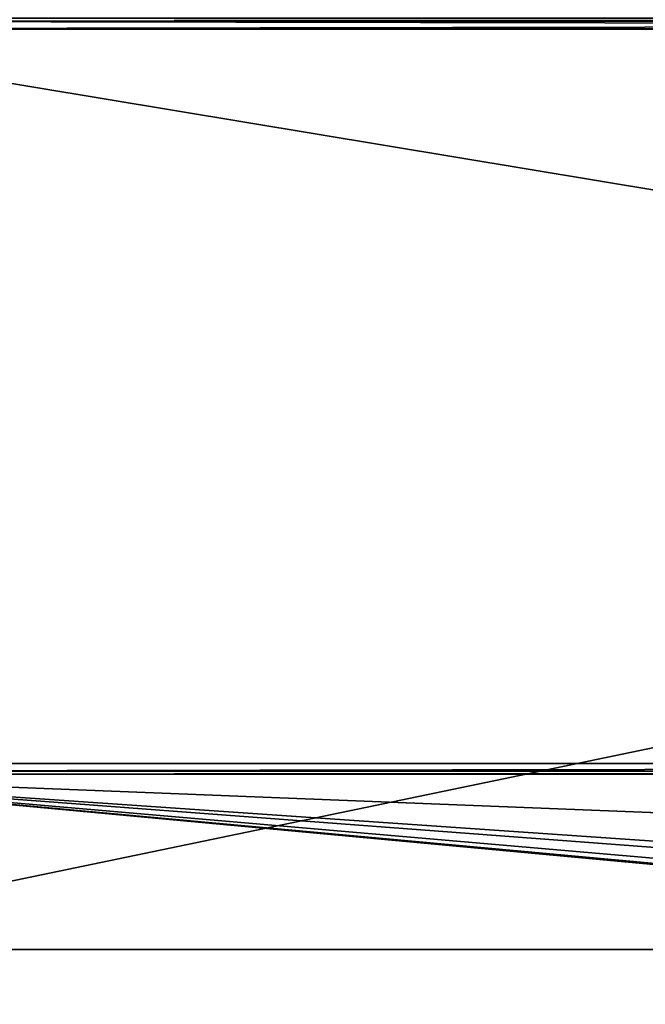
# Model space of a CAD drawing. Header units: millimetres. Extents: x -228 to 228, y -26 to 186.
# Tile 40 of 86: x -171 to -114, y -5 to 85. Entities that reach past the tile are written whole.
import ezdxf

# ---------------------------------------------------------------- set-up
doc = ezdxf.new("R2010")
doc.units = ezdxf.units.MM
doc.header["$LTSCALE"] = 52.148148
for name, color, linetype in [('10', 7, 'CONTINUOUS'), ('11', 7, 'CONTINUOUS'), ('12', 7, 'CONTINUOUS'), ('13', 7, 'CONTINUOUS'), ('15', 7, 'CONTINUOUS'), ('16', 7, 'CONTINUOUS'), ('5', 7, 'CONTINUOUS'), ('7', 7, 'CONTINUOUS')]:
    doc.layers.add(name, color=color, linetype=linetype)

msp = doc.modelspace()

# ---------------------------------------------------------------- linework, layer by layer
at = {"layer": '10', "linetype": 'Continuous'}
for points in [[(202, 84.71, -431.887), (202, 85, -432.591), (-202, 84.71, -431.887), (202, 84.71, -431.887)], [(-202, 84.71, -431.887), (202, 85, -432.591), (-202, 85, -432.591), (-202, 84.71, -431.887)], [(202, 84.009, -431.591), (202, 84.71, -431.887), (-202, 84.009, -431.591), (202, 84.009, -431.591)], [(-202, 84.009, -431.591), (202, 84.71, -431.887), (-202, 84.71, -431.887), (-202, 84.009, -431.591)]]:
    msp.add_3dface(points, dxfattribs=at)
at = {"layer": '11', "linetype": 'Continuous'}
for points in [[(202, 16.991, -431.006), (202, 84.009, -431.591), (-202, 84.009, -431.591), (202, 16.991, -431.006)], [(202, 16.991, -431.006), (-202, 84.009, -431.591), (-202, 16.991, -431.006), (202, 16.991, -431.006)]]:
    msp.add_3dface(points, dxfattribs=at)
at = {"layer": '12', "linetype": 'Continuous'}
for points in [[(202, 16.29, -430.711), (202, 16.991, -431.006), (-202, 16.29, -430.711), (202, 16.29, -430.711)], [(202, 16.991, -431.006), (-202, 16.991, -431.006), (-202, 16.29, -430.711), (202, 16.991, -431.006)], [(202, 16, -430.007), (202, 16.29, -430.711), (-202, 16, -430.007), (202, 16, -430.007)], [(-202, 16, -430.007), (202, 16.29, -430.711), (-202, 16.29, -430.711), (-202, 16, -430.007)]]:
    msp.add_3dface(points, dxfattribs=at)
at = {"layer": '13', "linetype": 'Continuous'}
for points in [[(-202, 16), (202, 16), (202, 16, -430.007), (-202, 16)], [(-202, 16), (202, 16, -430.007), (-202, 16, -430.007), (-202, 16)]]:
    msp.add_3dface(points, dxfattribs=at)
at = {"layer": '15', "linetype": 'Continuous'}
for points in [[(202, 0, -447), (-202, 0, -447), (202, 84, -447), (202, 0, -447)], [(202, 84, -447), (-202, 0, -447), (-202, 84, -447), (202, 84, -447)]]:
    msp.add_3dface(points, dxfattribs=at)
at = {"layer": '16', "linetype": 'Continuous'}
for points in [[(202, 85, -446), (202, 84.707, -446.707), (-202, 85, -446), (202, 85, -446)], [(202, 84.707, -446.707), (-202, 84.707, -446.707), (-202, 85, -446), (202, 84.707, -446.707)], [(202, 84.707, -446.707), (202, 84, -447), (-202, 84.707, -446.707), (202, 84.707, -446.707)], [(202, 84, -447), (-202, 84, -447), (-202, 84.707, -446.707), (202, 84, -447)]]:
    msp.add_3dface(points, dxfattribs=at)
at = {"layer": '5', "linetype": 'Continuous'}
for points in [[(26.5, -5), (28.975, -3.975), (-202, 16), (26.5, -5)], [(-30, 0), (26.5, -5), (-202, 16), (-30, 0)], [(28.975, -3.975), (30, -1.5), (-202, 16), (28.975, -3.975)], [(-202, 16), (30, -1.5), (30, 0), (-202, 16)], [(-202, 0), (-30, 0), (-202, 16), (-202, 0)], [(202, 16), (-202, 16), (202, 0), (202, 16)], [(202, 0), (-202, 16), (30, 0), (202, 0)]]:
    msp.add_3dface(points, dxfattribs=at)
at = {"layer": '7', "linetype": 'Continuous'}
for points in [[(30, 0, -2.8), (-30, 0, -2.8), (-202, 0, -447), (30, 0, -2.8)], [(202, 0), (30, 0, -2.8), (-202, 0, -447), (202, 0)], [(-30, 0, -2.8), (-30, 0), (-202, 0, -447), (-30, 0, -2.8)], [(-30, 0), (-202, 0), (-202, 0, -447), (-30, 0)], [(202, 0, -447), (202, 0), (-202, 0, -447), (202, 0, -447)]]:
    msp.add_3dface(points, dxfattribs=at)

doc.saveas('drawing.dxf')
